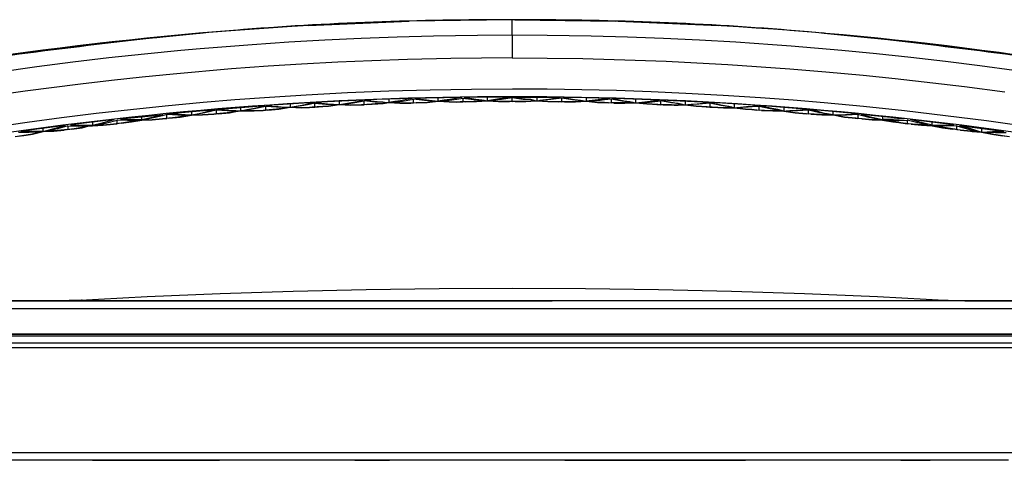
# Model space of a CAD drawing. Header units: millimetres. Extents: x -1205 to -724, y -121 to 439.
# Tile 24 of 26: x -1039 to -848, y 353 to 439. Entities that reach past the tile are written whole.
import ezdxf

# ---------------------------------------------------------------- set-up
doc = ezdxf.new("R2010")
doc.units = ezdxf.units.MM
doc.layers.add('1', color=7, linetype='Continuous')

# ---------------------------------------------------------------- blocks, each defined once
blk = doc.blocks.new('Griff__5', base_point=(-1111.81, 364.49))
at = {"color": 7, "linetype": 'Continuous'}
for p, q in [((-943.48, 438.82), (-963.47, 438.55)), ((-942.99, 438.83), (-943.48, 438.82)), ((-903.52, 437.69), (-923.49, 438.55)), ((-983.44, 437.69), (-1003.38, 436.27)), ((-982.95, 437.71), (-983.44, 437.69)), ((-903.03, 437.66), (-903.52, 437.69)), ((-883.09, 436.22), (-883.58, 436.27)), ((-1023.27, 434.27), (-1043.1, 431.71)), ((-1022.79, 434.32), (-1023.27, 434.27)), ((-843.86, 431.71), (-863.69, 434.27)), ((-972.34, 423.25), (-979.24, 422.93)), ((-974.28, 422.71), (-972.15, 423.11)), ((-973.49, 423.01), (-972.34, 423.25)), ((-972.15, 422.37), (-972.15, 423.11)), ((-970.02, 422.89), (-972.15, 423.11)), ((-969.67, 423.36), (-971.95, 423.27)), ((-971.95, 423.27), (-970.81, 423.12)), ((-970.81, 423.12), (-969.66, 422.99)), ((-962.81, 423.59), (-969.67, 423.36)), ((-967.37, 423.44), (-967.37, 422.81)), ((-966.85, 422.78), (-964.72, 423.07)), ((-965.09, 423.15), (-966.23, 422.97)), ((-963.95, 423.36), (-965.09, 423.15)), ((-964.72, 423.07), (-962.59, 423.44)), ((-962.81, 423.59), (-963.95, 423.36)), ((-962.59, 422.71), (-962.59, 423.44)), ((-960.47, 423.19), (-962.59, 423.44)), ((-960.1, 423.66), (-962.37, 423.6)), ((-962.37, 423.6), (-961.24, 423.43)), ((-961.24, 423.43), (-960.1, 423.29)), ((-958.35, 423.02), (-960.47, 423.19)), ((-953.26, 423.79), (-960.1, 423.66)), ((-960.1, 423.29), (-958.96, 423.17)), ((-959.94, 422.81), (-957.81, 423.08)), ((-957.81, 423.08), (-959.94, 422.81)), ((-958.96, 423.17), (-957.81, 423.08)), ((-957.81, 423.08), (-957.81, 423.71)), ((-956.67, 423.22), (-957.81, 423.08)), ((-957.81, 423.08), (-955.68, 422.9)), ((-955.68, 422.9), (-957.81, 423.08)), ((-957.28, 423.04), (-955.16, 423.3)), ((-955.54, 423.39), (-956.67, 423.22)), ((-954.4, 423.58), (-955.54, 423.39)), ((-955.16, 423.3), (-954.2, 423.44)), ((-954.2, 423.61), (-954.4, 423.58)), ((-953.26, 423.79), (-954.2, 423.61)), ((-954.2, 423.44), (-953.04, 423.64)), ((-953.04, 423.64), (-950.92, 423.36)), ((-953.04, 423.64), (-953.04, 422.91)), ((-950.53, 423.82), (-952.81, 423.79)), ((-952.81, 423.79), (-951.67, 423.62)), ((-951.67, 423.62), (-950.53, 423.46)), ((-950.92, 423.36), (-948.79, 423.16)), ((-948.79, 423.16), (-950.91, 422.99)), ((-943.71, 423.86), (-950.53, 423.82)), ((-950.53, 423.46), (-949.4, 423.32)), ((-950.38, 422.98), (-948.26, 423.12)), ((-948.26, 423.12), (-950.38, 422.98)), ((-949.4, 423.32), (-948.26, 423.12)), ((-948.26, 423.12), (-948.26, 423.84)), ((-947.12, 423.34), (-948.26, 423.12)), ((-948.26, 423.12), (-946.13, 423.01)), ((-946.13, 423.01), (-948.26, 423.12)), ((-945.6, 423.4), (-947.72, 423.16)), ((-947.72, 423.16), (-945.6, 423.03)), ((-945.98, 423.49), (-947.12, 423.34)), ((-944.85, 423.66), (-945.98, 423.49)), ((-943.48, 423.7), (-945.6, 423.4)), ((-943.71, 423.86), (-944.85, 423.66)), ((-943.48, 422.97), (-943.48, 423.7)), ((-941.36, 423.4), (-943.48, 423.7)), ((-943.25, 423.86), (-942.11, 423.66)), ((-943.25, 423.86), (-936.43, 423.82)), ((-942.11, 423.66), (-940.98, 423.49)), ((-939.91, 423.35), (-941.36, 423.4)), ((-941.36, 423.03), (-939.91, 423.05)), ((-940.98, 423.49), (-939.91, 423.35)), ((-940.83, 423.01), (-939.91, 423.05)), ((-939.91, 423.05), (-940.83, 423.01)), ((-939.91, 423.35), (-938.7, 423.12)), ((-939.24, 423.16), (-939.91, 423.35)), ((-939.91, 423.05), (-939.24, 423.16)), ((-939.91, 423.05), (-938.7, 423.12)), ((-938.7, 423.12), (-939.91, 423.05)), ((-938.7, 423.84), (-938.7, 423.12)), ((-938.7, 423.12), (-937.56, 423.32)), ((-936.58, 422.98), (-938.7, 423.12)), ((-938.7, 423.12), (-936.58, 422.98)), ((-936.04, 423.36), (-938.16, 423.16)), ((-938.16, 423.16), (-936.05, 422.99)), ((-937.56, 423.32), (-936.42, 423.46)), ((-936.43, 423.82), (-934.15, 423.79)), ((-936.42, 423.46), (-935.29, 423.62)), ((-933.92, 423.64), (-936.04, 423.36)), ((-935.29, 423.62), (-934.15, 423.79)), ((-933.92, 422.91), (-933.92, 423.64)), ((-931.8, 423.3), (-933.92, 423.64)), ((-933.69, 423.79), (-932.56, 423.58)), ((-931.42, 423.75), (-933.69, 423.79)), ((-932.56, 423.58), (-931.42, 423.39)), ((-929.68, 423.04), (-931.8, 423.3)), ((-924.58, 423.6), (-931.42, 423.75)), ((-931.42, 423.39), (-930.28, 423.22)), ((-929.15, 423.08), (-931.27, 422.9)), ((-931.27, 422.9), (-929.15, 423.08)), ((-930.28, 423.22), (-929.15, 423.08)), ((-929.15, 423.71), (-929.15, 423.08)), ((-928, 423.17), (-929.15, 423.08)), ((-927.02, 422.81), (-929.15, 423.08)), ((-929.15, 423.08), (-927.02, 422.81)), ((-926.49, 423.19), (-928.61, 423.02)), ((-926.86, 423.29), (-928, 423.17)), ((-925.61, 423.45), (-926.86, 423.29)), ((-925.62, 423.28), (-926.49, 423.19)), ((-924.37, 423.44), (-925.62, 423.28)), ((-924.58, 423.6), (-925.61, 423.45)), ((-922.24, 423.07), (-924.37, 423.44)), ((-924.37, 423.44), (-924.37, 422.71)), ((-921.86, 423.52), (-924.15, 423.59)), ((-924.15, 423.59), (-923.01, 423.36)), ((-923.01, 423.36), (-921.87, 423.15)), ((-920.11, 422.78), (-922.24, 423.07)), ((-921.87, 423.15), (-920.73, 422.97)), ((-915.01, 423.27), (-921.86, 423.52)), ((-919.59, 422.72), (-919.59, 423.44)), ((-917.3, 422.99), (-916.15, 423.12)), ((-916.94, 422.89), (-914.81, 423.11)), ((-916.15, 423.12), (-915.01, 423.27)), ((-914.81, 423.11), (-914.81, 422.37)), ((-912.68, 422.71), (-914.81, 423.11)), ((-912.32, 423.15), (-914.62, 423.25)), ((-914.62, 423.25), (-913.47, 423.01)), ((-905.42, 422.8), (-912.32, 423.15)), ((-1010.34, 420.6), (-1003.26, 421.25)), ((-1003.26, 421.25), (-1000.9, 421.46)), ((-1003.24, 420.88), (-1002.07, 421.15)), ((-1000.82, 421.32), (-1002.99, 420.81)), ((-1002.07, 421.15), (-1000.9, 421.46)), ((-998.65, 421.18), (-1000.82, 421.32)), ((-1000.82, 421.32), (-1000.82, 420.57)), ((-1000.73, 421.47), (-993.72, 422.02)), ((-1000.73, 421.47), (-999.56, 421.37)), ((-999.56, 421.37), (-998.39, 421.29)), ((-996.98, 421.04), (-998.65, 421.18)), ((-998.39, 421.29), (-997.21, 421.23)), ((-997.21, 421.23), (-996.99, 421.22)), ((-996.99, 421.22), (-996.04, 421.2)), ((-996.98, 421.04), (-996.04, 421.2)), ((-996.04, 421.2), (-996.98, 421.04)), ((-996.04, 421.2), (-996.04, 421.85)), ((-996.04, 421.2), (-994.87, 421.41)), ((-996.04, 421.2), (-993.87, 421.15)), ((-993.87, 421.15), (-996.04, 421.2)), ((-993.42, 421.58), (-995.58, 421.19)), ((-995.58, 421.19), (-993.42, 421.21)), ((-994.87, 421.41), (-993.71, 421.65)), ((-993.87, 421.15), (-991.72, 421.27)), ((-991.72, 421.27), (-993.87, 421.15)), ((-993.72, 422.02), (-991.39, 422.19)), ((-993.71, 421.65), (-992.55, 421.91)), ((-991.26, 422.05), (-993.42, 421.58)), ((-993.42, 421.21), (-991.26, 421.3)), ((-992.55, 421.91), (-991.39, 422.19)), ((-990.8, 421.33), (-991.72, 421.27)), ((-991.26, 422.05), (-991.26, 421.3)), ((-989.11, 421.88), (-991.26, 422.05)), ((-989.11, 421.51), (-991.26, 421.3)), ((-988.82, 422.36), (-991.13, 422.2)), ((-991.13, 422.2), (-989.97, 422.09)), ((-990.8, 421.33), (-988.64, 421.52)), ((-988.64, 421.52), (-990.8, 421.33)), ((-989.97, 422.09), (-988.81, 421.99)), ((-986.96, 421.79), (-989.11, 421.88)), ((-986.96, 421.79), (-989.11, 421.51)), ((-981.87, 422.79), (-988.82, 422.36)), ((-988.81, 421.99), (-987.65, 421.92)), ((-988.64, 421.52), (-986.48, 421.87)), ((-986.48, 421.87), (-988.64, 421.52)), ((-987.65, 421.92), (-986.48, 421.87)), ((-986.48, 422.51), (-986.48, 421.87)), ((-986.48, 421.87), (-985.33, 422.06)), ((-984.33, 421.79), (-986.48, 421.87)), ((-986.48, 421.87), (-984.33, 421.79)), ((-983.85, 422.21), (-986, 421.86)), ((-986, 421.86), (-983.85, 421.84)), ((-985.33, 422.06), (-984.17, 422.28)), ((-982.72, 421.85), (-984.33, 421.79)), ((-984.33, 421.79), (-982.72, 421.85)), ((-984.17, 422.28), (-983.02, 422.52)), ((-982.76, 422.42), (-983.85, 422.21)), ((-983.85, 421.84), (-982.72, 421.85)), ((-983.02, 422.52), (-982.76, 422.58)), ((-982.76, 422.58), (-981.87, 422.79)), ((-981.7, 422.64), (-982.76, 422.42)), ((-982.72, 421.85), (-981.7, 421.9)), ((-982.19, 421.87), (-982.72, 421.85)), ((-982.72, 421.85), (-982.19, 421.87)), ((-981.22, 421.93), (-982.19, 421.87)), ((-981.7, 421.9), (-981.7, 422.64)), ((-981.7, 422.64), (-979.57, 422.45)), ((-981.7, 421.9), (-979.56, 422.08)), ((-979.24, 422.93), (-981.54, 422.8)), ((-981.54, 422.8), (-980.39, 422.67)), ((-981.22, 421.93), (-979.07, 422.09)), ((-979.07, 422.09), (-981.22, 421.93)), ((-980.39, 422.67), (-979.23, 422.56)), ((-979.57, 422.45), (-977.43, 422.33)), ((-979.56, 422.08), (-977.43, 422.33)), ((-979.23, 422.56), (-978.08, 422.47)), ((-979.07, 422.09), (-976.93, 422.41)), ((-976.93, 422.41), (-979.07, 422.09)), ((-978.08, 422.47), (-976.93, 422.41)), ((-976.93, 422.41), (-976.93, 423.04)), ((-976.93, 422.41), (-975.78, 422.58)), ((-976.93, 422.41), (-974.79, 422.3)), ((-974.79, 422.3), (-976.93, 422.41)), ((-976.42, 422.38), (-974.28, 422.71)), ((-976.42, 422.38), (-974.28, 422.34)), ((-975.78, 422.58), (-974.63, 422.78)), ((-974.79, 422.3), (-972.65, 422.35)), ((-972.65, 422.35), (-974.79, 422.3)), ((-974.63, 422.78), (-973.49, 423.01)), ((-974.28, 422.34), (-972.15, 422.37)), ((-971.64, 422.39), (-972.65, 422.35)), ((-970.02, 422.52), (-972.15, 422.37)), ((-971.64, 422.39), (-969.51, 422.52)), ((-969.51, 422.52), (-971.64, 422.39)), ((-968.52, 422.89), (-970.02, 422.89)), ((-968.46, 422.61), (-970.02, 422.52)), ((-969.66, 422.99), (-968.52, 422.89)), ((-969.51, 422.52), (-968.46, 422.61)), ((-968.46, 422.61), (-969.51, 422.52)), ((-968.52, 422.89), (-967.37, 422.81)), ((-967.89, 422.74), (-968.52, 422.89)), ((-968.46, 422.61), (-967.37, 422.81)), ((-967.37, 422.81), (-968.46, 422.61)), ((-967.89, 422.74), (-968.46, 422.61)), ((-966.23, 422.97), (-967.37, 422.81)), ((-967.37, 422.81), (-965.24, 422.67)), ((-965.24, 422.67), (-967.37, 422.81)), ((-966.85, 422.78), (-964.72, 422.7)), ((-965.24, 422.67), (-963.11, 422.69)), ((-963.11, 422.69), (-965.24, 422.67)), ((-964.72, 422.7), (-962.59, 422.71)), ((-962.07, 422.72), (-963.11, 422.69)), ((-962.59, 422.71), (-960.47, 422.82)), ((-962.07, 422.72), (-959.94, 422.81)), ((-959.94, 422.81), (-962.07, 422.72)), ((-960.47, 422.82), (-958.35, 423.02)), ((-957.28, 423.04), (-955.16, 422.94)), ((-955.68, 422.9), (-954.19, 422.89)), ((-954.19, 422.89), (-955.68, 422.9)), ((-955.16, 422.94), (-954.19, 422.89)), ((-954.19, 422.89), (-953.04, 422.91)), ((-954.19, 422.89), (-953.56, 422.9)), ((-953.56, 422.9), (-954.19, 422.89)), ((-952.51, 422.91), (-953.56, 422.9)), ((-950.91, 422.99), (-953.04, 422.91)), ((-952.51, 422.91), (-950.38, 422.98)), ((-950.38, 422.98), (-952.51, 422.91)), ((-946.13, 423.01), (-944.01, 422.97)), ((-944.01, 422.97), (-946.13, 423.01)), ((-945.6, 423.03), (-943.48, 422.97)), ((-942.95, 422.97), (-944.01, 422.97)), ((-943.48, 422.97), (-941.36, 423.03)), ((-942.95, 422.97), (-940.83, 423.01)), ((-940.83, 423.01), (-942.95, 422.97)), ((-934.45, 422.91), (-936.58, 422.98)), ((-936.58, 422.98), (-934.45, 422.91)), ((-936.05, 422.99), (-933.92, 422.91)), ((-933.4, 422.9), (-934.45, 422.91)), ((-931.8, 422.94), (-933.92, 422.91)), ((-931.27, 422.9), (-933.4, 422.9)), ((-933.4, 422.9), (-931.27, 422.9)), ((-929.68, 423.04), (-931.8, 422.94)), ((-928.61, 423.02), (-926.49, 422.82)), ((-925.63, 422.77), (-927.02, 422.81)), ((-927.02, 422.81), (-925.63, 422.77)), ((-926.49, 422.82), (-925.63, 422.77)), ((-925.63, 422.77), (-924.37, 422.71)), ((-924.89, 422.72), (-925.63, 422.77)), ((-925.63, 422.77), (-924.89, 422.72)), ((-923.85, 422.69), (-924.89, 422.72)), ((-922.24, 422.7), (-924.37, 422.71)), ((-921.72, 422.67), (-923.85, 422.69)), ((-923.85, 422.69), (-921.72, 422.67)), ((-920.11, 422.78), (-922.24, 422.7)), ((-919.59, 422.72), (-921.72, 422.67)), ((-921.72, 422.67), (-919.59, 422.72)), ((-920.73, 422.97), (-919.59, 422.72)), ((-919.59, 422.72), (-918.44, 422.89)), ((-917.45, 422.52), (-919.59, 422.72)), ((-919.59, 422.72), (-917.45, 422.52)), ((-919.07, 422.74), (-916.94, 422.89)), ((-919.07, 422.74), (-916.94, 422.52)), ((-918.44, 422.89), (-917.3, 422.99)), ((-915.32, 422.39), (-917.45, 422.52)), ((-917.45, 422.52), (-915.32, 422.39)), ((-916.94, 422.52), (-914.81, 422.37)), ((-914.31, 422.35), (-915.32, 422.39)), ((-912.67, 422.34), (-914.81, 422.37)), ((-914.31, 422.35), (-912.17, 422.3)), ((-912.17, 422.3), (-914.31, 422.35)), ((-913.47, 423.01), (-912.33, 422.78)), ((-911.35, 422.61), (-912.68, 422.71)), ((-911.36, 422.3), (-912.67, 422.34)), ((-912.33, 422.78), (-911.35, 422.61)), ((-912.17, 422.3), (-911.36, 422.3)), ((-911.36, 422.3), (-912.17, 422.3)), ((-910.54, 422.38), (-911.36, 422.3)), ((-911.36, 422.3), (-910.03, 422.32)), ((-910.03, 422.32), (-911.36, 422.3)), ((-911.35, 422.61), (-911.18, 422.58)), ((-910.54, 422.38), (-911.35, 422.61)), ((-911.18, 422.58), (-910.03, 422.32)), ((-910.03, 423.04), (-910.03, 422.32)), ((-910.03, 422.32), (-908.88, 422.47)), ((-910.03, 422.32), (-907.89, 422.09)), ((-907.89, 422.09), (-910.03, 422.32)), ((-907.39, 422.45), (-909.53, 422.33)), ((-909.53, 422.33), (-907.39, 422.08)), ((-908.88, 422.47), (-907.73, 422.56)), ((-907.89, 422.09), (-905.74, 421.93)), ((-905.74, 421.93), (-907.89, 422.09)), ((-907.73, 422.56), (-906.57, 422.67)), ((-905.25, 422.64), (-907.39, 422.45)), ((-907.39, 422.08), (-905.25, 421.9)), ((-906.57, 422.67), (-905.42, 422.8)), ((-904.77, 421.87), (-905.74, 421.93)), ((-905.25, 422.64), (-905.25, 421.9)), ((-903.11, 422.21), (-905.25, 422.64)), ((-905.25, 421.9), (-903.11, 421.84)), ((-902.77, 422.65), (-905.09, 422.79)), ((-905.09, 422.79), (-903.94, 422.52)), ((-904.77, 421.87), (-902.63, 421.79)), ((-902.63, 421.79), (-904.77, 421.87)), ((-903.94, 422.52), (-902.79, 422.28)), ((-900.96, 421.86), (-903.11, 422.21)), ((-903.11, 421.84), (-900.96, 421.86)), ((-902.79, 422.28), (-901.63, 422.06)), ((-895.83, 422.2), (-902.77, 422.65)), ((-902.63, 421.79), (-900.48, 421.79)), ((-900.48, 421.79), (-902.63, 421.79)), ((-901.63, 422.06), (-900.48, 421.79)), ((-900.48, 421.79), (-900.48, 422.51)), ((-900.48, 421.79), (-899.31, 421.92)), ((-900.48, 421.79), (-898.32, 421.52)), ((-898.32, 421.52), (-900.48, 421.79)), ((-897.85, 421.88), (-900, 421.79)), ((-900, 421.79), (-897.85, 421.51)), ((-899.31, 421.92), (-898.15, 421.99)), ((-898.32, 421.52), (-897.11, 421.41)), ((-897.11, 421.41), (-898.32, 421.52)), ((-898.15, 421.99), (-897.06, 422.08)), ((-897.07, 421.93), (-897.85, 421.88)), ((-897.85, 421.51), (-897.11, 421.41)), ((-897.11, 421.41), (-896.16, 421.33)), ((-897.11, 421.41), (-895.7, 421.3)), ((-896.16, 421.33), (-897.11, 421.41)), ((-895.7, 422.05), (-897.07, 421.93)), ((-897.06, 422.08), (-895.83, 422.2)), ((-895.24, 421.27), (-896.16, 421.33)), ((-893.54, 421.58), (-895.7, 422.05)), ((-895.7, 421.3), (-895.7, 422.05)), ((-893.54, 421.21), (-895.7, 421.3)), ((-893.23, 422.02), (-895.57, 422.19)), ((-894.41, 421.91), (-895.57, 422.19)), ((-893.08, 421.15), (-895.24, 421.27)), ((-895.24, 421.27), (-893.08, 421.15)), ((-893.25, 421.65), (-894.41, 421.91)), ((-891.38, 421.19), (-893.54, 421.58)), ((-891.38, 421.19), (-893.54, 421.21)), ((-892.09, 421.41), (-893.25, 421.65)), ((-886.23, 421.47), (-893.23, 422.02)), ((-890.92, 421.12), (-893.08, 421.15)), ((-893.08, 421.15), (-890.92, 421.12)), ((-890.92, 421.12), (-892.09, 421.41)), ((-890.92, 421.85), (-890.92, 421.12)), ((-890.92, 421.12), (-889.75, 421.23)), ((-888.31, 421.18), (-890.47, 421.12)), ((-889.75, 421.23), (-888.57, 421.29)), ((-888.57, 421.29), (-887.4, 421.37)), ((-886.14, 421.32), (-888.31, 421.18)), ((-887.4, 421.37), (-886.23, 421.47)), ((-883.97, 420.81), (-886.14, 421.32)), ((-886.14, 420.57), (-886.14, 421.32)), ((-884.89, 421.15), (-886.06, 421.46)), ((-883.7, 421.25), (-886.06, 421.46)), ((-883.72, 420.88), (-884.89, 421.15)), ((-876.61, 420.6), (-883.7, 421.25)), ((-1020.52, 419.49), (-1026.85, 418.75)), ((-1022.61, 418.91), (-1020.52, 419.49)), ((-1021.94, 418.87), (-1019.93, 419.39)), ((-1017.93, 419.32), (-1019.93, 419.39)), ((-1019.93, 418.69), (-1019.93, 419.39)), ((-1019.33, 419.62), (-1011.27, 420.42)), ((-1019.33, 419.62), (-1017.24, 419.52)), ((-1015.94, 419.33), (-1017.93, 418.98)), ((-1015.94, 419.33), (-1017.93, 419.32)), ((-1017.24, 419.52), (-1015.15, 419.49)), ((-1017.15, 419.03), (-1015.15, 419.35)), ((-1015.15, 419.35), (-1017.15, 419.03)), ((-1015.15, 419.49), (-1015.15, 420.07)), ((-1015.15, 419.49), (-1013.09, 419.95)), ((-1015.15, 419.35), (-1013.16, 419.45)), ((-1013.16, 419.45), (-1015.15, 419.35)), ((-1012.57, 419.91), (-1014.77, 419.45)), ((-1014.77, 419.45), (-1012.57, 419.53)), ((-1013.16, 419.45), (-1011.19, 419.61)), ((-1011.19, 419.61), (-1013.16, 419.45)), ((-1013.09, 419.95), (-1011.27, 420.42)), ((-1011.25, 420.23), (-1012.57, 419.91)), ((-1012.57, 419.53), (-1011.19, 419.61)), ((-1011.27, 420.42), (-1011.03, 420.49)), ((-1011.27, 420.42), (-1011.03, 420.49)), ((-1010.37, 420.45), (-1011.25, 420.23)), ((-1009.98, 419.73), (-1011.19, 419.61)), ((-1011.19, 419.61), (-1010.37, 419.69)), ((-1008.19, 420.34), (-1010.37, 420.45)), ((-1010.37, 419.69), (-1010.37, 420.45)), ((-1008.19, 419.96), (-1010.37, 419.69)), ((-1009.16, 420.51), (-1010.34, 420.6)), ((-1007.78, 419.98), (-1009.98, 419.73)), ((-1009.98, 419.73), (-1007.78, 419.98)), ((-1007.97, 420.45), (-1009.16, 420.51)), ((-1006.01, 420.31), (-1008.19, 420.34)), ((-1006.01, 420.31), (-1008.19, 419.96)), ((-1006.78, 420.41), (-1007.97, 420.45)), ((-1005.59, 420.32), (-1007.78, 419.98)), ((-1007.78, 419.98), (-1005.59, 420.32)), ((-1005.59, 420.32), (-1006.78, 420.41)), ((-1005.59, 421.05), (-1005.59, 420.32)), ((-1005.59, 420.32), (-1004.42, 420.62)), ((-1005.59, 420.32), (-1003.42, 420.38)), ((-1003.42, 420.38), (-1005.59, 420.32)), ((-1002.99, 420.81), (-1005.17, 420.39)), ((-1005.17, 420.39), (-1002.99, 420.44)), ((-1004.42, 420.62), (-1003.24, 420.88)), ((-1003.42, 420.38), (-1001.24, 420.53)), ((-1001.24, 420.53), (-1003.42, 420.38)), ((-1002.99, 420.44), (-1000.82, 420.57)), ((-1000.38, 420.6), (-1001.24, 420.53)), ((-998.65, 420.8), (-1000.82, 420.57)), ((-1000.38, 420.6), (-998.21, 420.82)), ((-998.21, 420.82), (-1000.38, 420.6)), ((-996.98, 421.04), (-998.65, 420.8)), ((-998.21, 420.82), (-996.98, 421.04)), ((-996.98, 421.04), (-998.21, 420.82)), ((-996.49, 421.12), (-996.98, 421.04)), ((-996.49, 421.12), (-996.98, 421.04)), ((-888.75, 420.82), (-890.92, 421.12)), ((-890.92, 421.12), (-888.75, 420.82)), ((-890.47, 421.12), (-888.31, 420.8)), ((-886.57, 420.6), (-888.75, 420.82)), ((-888.75, 420.82), (-886.57, 420.6)), ((-888.31, 420.8), (-886.14, 420.57)), ((-885.71, 420.53), (-886.57, 420.6)), ((-883.96, 420.44), (-886.14, 420.57)), ((-885.71, 420.53), (-883.54, 420.38)), ((-883.54, 420.38), (-885.71, 420.53)), ((-882.85, 420.59), (-883.97, 420.81)), ((-882.86, 420.4), (-883.96, 420.44)), ((-882.85, 420.59), (-883.72, 420.88)), ((-883.54, 420.38), (-882.86, 420.4)), ((-882.86, 420.4), (-883.54, 420.38)), ((-881.79, 420.39), (-882.86, 420.4)), ((-882.86, 420.4), (-881.36, 420.39)), ((-881.36, 420.39), (-882.86, 420.4)), ((-882.54, 420.62), (-882.85, 420.59)), ((-881.79, 420.39), (-882.85, 420.59)), ((-881.36, 420.39), (-882.54, 420.62)), ((-881.36, 420.39), (-881.36, 421.05)), ((-881.36, 420.39), (-880.18, 420.41)), ((-881.36, 420.39), (-879.17, 419.98)), ((-879.17, 419.98), (-881.36, 420.39)), ((-878.77, 420.34), (-880.94, 420.31)), ((-880.94, 420.31), (-878.77, 419.96)), ((-880.18, 420.41), (-878.99, 420.45)), ((-879.17, 419.98), (-876.98, 419.73)), ((-876.98, 419.73), (-879.17, 419.98)), ((-878.99, 420.45), (-877.8, 420.51)), ((-876.59, 420.45), (-878.77, 420.34)), ((-878.77, 419.96), (-876.59, 419.69)), ((-877.8, 420.51), (-876.61, 420.6)), ((-875.78, 419.61), (-876.98, 419.73)), ((-876.59, 420.45), (-876.59, 419.69)), ((-874.39, 419.91), (-876.59, 420.45)), ((-874.39, 419.53), (-876.59, 419.69)), ((-867.63, 419.62), (-875.93, 420.49)), ((-875.93, 420.49), (-873.87, 419.95)), ((-873.8, 419.45), (-875.78, 419.61)), ((-875.78, 419.61), (-873.8, 419.45)), ((-872.19, 419.45), (-874.39, 419.91)), ((-872.19, 419.45), (-874.39, 419.53)), ((-873.87, 419.95), (-871.81, 419.49)), ((-871.81, 419.35), (-873.8, 419.45)), ((-873.8, 419.45), (-871.81, 419.35)), ((-871.81, 420.07), (-871.81, 419.49)), ((-869.72, 419.52), (-871.81, 419.49)), ((-869.81, 419.03), (-871.81, 419.35)), ((-871.81, 419.35), (-869.81, 419.03)), ((-871.02, 419.33), (-869.03, 418.98)), ((-871.02, 419.33), (-869.02, 419.32)), ((-868.59, 419.56), (-869.72, 419.52)), ((-869.02, 419.32), (-868.62, 419.33)), ((-868.62, 419.33), (-867.03, 419.39)), ((-867.63, 419.62), (-868.59, 419.56)), ((-865.02, 418.87), (-867.03, 419.39)), ((-867.03, 419.39), (-867.03, 418.69)), ((-864.33, 419.25), (-866.44, 419.49)), ((-864.35, 418.91), (-866.44, 419.49)), ((-858, 418.48), (-864.33, 419.25)), ((-1036.45, 417.5), (-1038.59, 417.21)), ((-1030, 418.35), (-1036.45, 417.5)), ((-1034.26, 417.19), (-1034.26, 417.8)), ((-1034.26, 417.19), (-1032.13, 417.73)), ((-1031.52, 417.7), (-1033.56, 417.22)), ((-1031.52, 417.35), (-1033.56, 417.22)), ((-1030.2, 417.45), (-1032.23, 417.23)), ((-1032.23, 417.23), (-1030.2, 417.45)), ((-1032.13, 417.73), (-1030, 418.35)), ((-1029.48, 418.25), (-1031.52, 417.7)), ((-1029.48, 417.55), (-1031.52, 417.35)), ((-1028.76, 417.63), (-1030.2, 417.45)), ((-1029.48, 418.25), (-1027.47, 418.22)), ((-1029.48, 418.25), (-1029.48, 417.55)), ((-1029.48, 417.55), (-1027.47, 417.86)), ((-1026.85, 418.75), (-1028.96, 418.48)), ((-1028.96, 418.48), (-1026.83, 418.41)), ((-1026.73, 417.92), (-1028.76, 417.63)), ((-1028.76, 417.63), (-1026.73, 417.92)), ((-1027.47, 418.22), (-1025.45, 418.25)), ((-1027.47, 417.86), (-1025.45, 418.25)), ((-1026.83, 418.41), (-1025.42, 418.4)), ((-1025.45, 418.25), (-1026.73, 417.92)), ((-1026.73, 417.92), (-1025.45, 418.25)), ((-1024.71, 418.28), (-1025.45, 418.25)), ((-1025.45, 418.25), (-1024.71, 418.28)), ((-1025.42, 418.4), (-1024.71, 418.41)), ((-1024.71, 419), (-1024.71, 418.41)), ((-1024.71, 418.41), (-1022.61, 418.91)), ((-1022.69, 418.41), (-1024.71, 418.28)), ((-1024.71, 418.28), (-1022.69, 418.41)), ((-1023.95, 418.43), (-1021.94, 418.87)), ((-1023.95, 418.43), (-1021.94, 418.53)), ((-1020.69, 418.6), (-1022.69, 418.41)), ((-1022.69, 418.41), (-1020.69, 418.6)), ((-1021.94, 418.53), (-1019.93, 418.69)), ((-1019.16, 418.77), (-1020.69, 418.6)), ((-1017.93, 418.98), (-1019.93, 418.69)), ((-1019.16, 418.77), (-1017.15, 419.03)), ((-1017.15, 419.03), (-1019.16, 418.77)), ((-868.66, 418.92), (-869.81, 419.03)), ((-869.81, 419.03), (-868.66, 418.92)), ((-869.03, 418.98), (-868.66, 418.92)), ((-868.66, 418.92), (-867.03, 418.69)), ((-867.8, 418.77), (-868.66, 418.92)), ((-868.66, 418.92), (-867.8, 418.77)), ((-866.27, 418.6), (-867.8, 418.77)), ((-865.02, 418.53), (-867.03, 418.69)), ((-866.27, 418.6), (-864.26, 418.41)), ((-864.26, 418.41), (-866.27, 418.6)), ((-863.01, 418.43), (-865.02, 418.87)), ((-863.01, 418.43), (-865.02, 418.53)), ((-862.25, 418.41), (-864.35, 418.91)), ((-864.26, 418.41), (-862.25, 418.28)), ((-862.25, 418.28), (-864.26, 418.41)), ((-862.25, 418.41), (-862.25, 419)), ((-862.25, 418.41), (-860.13, 418.41)), ((-860.22, 417.92), (-862.25, 418.28)), ((-862.25, 418.28), (-860.22, 417.92)), ((-859.49, 417.86), (-861.5, 418.25)), ((-859.49, 418.22), (-861.5, 418.25)), ((-858.2, 417.63), (-860.22, 417.92)), ((-860.22, 417.92), (-858.2, 417.63)), ((-860.13, 418.41), (-858, 418.48)), ((-857.47, 418.25), (-859.49, 418.22)), ((-857.47, 417.55), (-859.49, 417.86)), ((-856.76, 417.45), (-858.2, 417.63)), ((-857.47, 417.55), (-857.47, 418.25)), ((-857.47, 418.25), (-855.44, 417.7)), ((-857.47, 417.55), (-855.44, 417.35)), ((-856.95, 418.35), (-850.51, 417.5)), ((-856.95, 418.35), (-854.83, 417.73)), ((-854.73, 417.23), (-856.76, 417.45)), ((-856.76, 417.45), (-854.73, 417.23)), ((-855.44, 417.7), (-854.45, 417.46)), ((-855.44, 417.35), (-854.49, 417.2)), ((-854.83, 417.73), (-854.43, 417.63)), ((-854.45, 417.46), (-853.4, 417.22)), ((-854.43, 417.63), (-852.7, 417.07)), ((-852.7, 417.8), (-852.7, 417.07)), ((-850.51, 417.5), (-848.37, 417.21)), ((-1038.37, 416.36), (-1039.7, 416.17)), ((-1037, 416.97), (-1039.04, 416.98)), ((-1039.04, 416.27), (-1037, 416.62)), ((-1036.43, 417.16), (-1038.59, 417.21)), ((-1038.37, 416.36), (-1036.31, 416.68)), ((-1036.31, 416.68), (-1038.37, 416.36)), ((-1034.96, 417.03), (-1037, 416.97)), ((-1037, 416.62), (-1034.96, 417.03)), ((-1034.26, 417.19), (-1036.43, 417.16)), ((-1036.31, 416.68), (-1034.26, 417.19)), ((-1034.26, 417.19), (-1036.31, 416.68)), ((-1032.23, 417.23), (-1034.26, 417.19)), ((-1034.26, 417.19), (-1032.23, 417.23)), ((-854.49, 417.2), (-854.73, 417.23)), ((-854.73, 417.23), (-854.49, 417.2)), ((-854.49, 417.2), (-853.4, 417.22)), ((-852.7, 417.07), (-854.49, 417.2)), ((-854.49, 417.2), (-852.7, 417.07)), ((-852.7, 417.07), (-850.53, 417.16)), ((-852.7, 417.07), (-850.64, 416.68)), ((-850.64, 416.68), (-852.7, 417.07)), ((-852, 417.03), (-849.96, 416.62)), ((-852, 417.03), (-849.96, 416.97)), ((-850.64, 416.68), (-848.59, 416.36)), ((-848.59, 416.36), (-850.64, 416.68)), ((-850.53, 417.16), (-848.37, 417.21)), ((-849.96, 416.97), (-847.92, 416.98)), ((-849.96, 416.62), (-847.92, 416.27)), ((-847.26, 416.17), (-848.59, 416.36))]:
    blk.add_line(p, q, dxfattribs=at)
at = {"color": 1, "linetype": 'Continuous'}
for p, q in [((-943.48, 435.87), (-943.48, 438.82)), ((-993.85, 434.05), (-986.72, 434.53)), ((-986.72, 434.53), (-979.73, 434.93)), ((-979.73, 434.93), (-972.74, 435.26)), ((-972.74, 435.26), (-965.75, 435.52)), ((-965.75, 435.52), (-958.75, 435.71)), ((-958.75, 435.71), (-950.23, 435.84)), ((-950.23, 435.84), (-943.48, 435.87)), ((-943.48, 435.87), (-936.73, 435.84)), ((-943.48, 435.87), (-943.48, 431.43)), ((-936.73, 435.84), (-928.21, 435.71)), ((-928.21, 435.71), (-921.21, 435.52)), ((-921.21, 435.52), (-914.22, 435.26)), ((-914.22, 435.26), (-907.22, 434.93)), ((-907.22, 434.93), (-900.23, 434.53)), ((-900.23, 434.53), (-893.11, 434.05)), ((-1014.63, 432.23), (-1007.66, 432.91)), ((-1007.66, 432.91), (-1003.9, 433.25)), ((-1003.9, 433.25), (-993.85, 434.05)), ((-893.11, 434.05), (-889.52, 433.78)), ((-889.52, 433.78), (-879.71, 432.95)), ((-879.71, 432.95), (-873.02, 432.3)), ((-1028.54, 430.66), (-1021.59, 431.48)), ((-1021.59, 431.48), (-1014.63, 432.23)), ((-970.67, 430.89), (-977.24, 430.6)), ((-963.74, 431.13), (-970.67, 430.89)), ((-955.36, 431.32), (-963.74, 431.13)), ((-943.48, 431.43), (-955.36, 431.32)), ((-943.48, 431.43), (-936.73, 431.39)), ((-936.73, 431.39), (-929.85, 431.29)), ((-929.85, 431.29), (-919.73, 431.02)), ((-919.73, 431.02), (-913.73, 430.79)), ((-913.73, 430.79), (-907.74, 430.5)), ((-873.02, 432.3), (-866.34, 431.59)), ((-866.34, 431.59), (-859.66, 430.82)), ((-859.66, 430.82), (-852.99, 429.98)), ((-1043.95, 428.59), (-1035.48, 429.77)), ((-1035.48, 429.77), (-1028.54, 430.66)), ((-997.81, 429.29), (-1009.14, 428.31)), ((-990.72, 429.81), (-997.81, 429.29)), ((-984.25, 430.22), (-990.72, 429.81)), ((-977.24, 430.6), (-984.25, 430.22)), ((-907.74, 430.5), (-901.75, 430.17)), ((-901.75, 430.17), (-889.77, 429.34)), ((-889.77, 429.34), (-882.79, 428.76)), ((-882.79, 428.76), (-875.57, 428.09)), ((-852.99, 429.98), (-846.33, 429.07)), ((-1021.07, 427.06), (-1027.03, 426.37)), ((-1015.11, 427.71), (-1021.07, 427.06)), ((-1009.14, 428.31), (-1015.11, 427.71)), ((-875.57, 428.09), (-869.35, 427.45)), ((-869.35, 427.45), (-862.08, 426.62)), ((-1037.74, 424.98), (-1044.43, 424.03)), ((-1027.03, 426.37), (-1037.74, 424.98)), ((-967.39, 424.97), (-975.38, 424.64)), ((-959.39, 425.2), (-967.39, 424.97)), ((-951.4, 425.34), (-959.39, 425.2)), ((-943.46, 425.39), (-951.4, 425.34)), ((-936.72, 425.35), (-943.46, 425.39)), ((-930.01, 425.25), (-936.72, 425.35)), ((-923.31, 425.09), (-930.01, 425.25)), ((-916.6, 424.86), (-923.31, 425.09)), ((-862.08, 426.62), (-855.94, 425.87)), ((-855.94, 425.87), (-848.15, 424.83)), ((-997.19, 423.28), (-1003.32, 422.77)), ((-990.46, 423.78), (-997.19, 423.28)), ((-983.37, 424.22), (-990.46, 423.78)), ((-975.38, 424.64), (-983.37, 424.22)), ((-909.9, 424.57), (-916.6, 424.86)), ((-902.66, 424.17), (-909.9, 424.57)), ((-895.45, 423.71), (-902.66, 424.17)), ((-889.1, 423.23), (-895.45, 423.71)), ((-883.12, 422.73), (-889.1, 423.23)), ((-1017.34, 421.4), (-1024.03, 420.64)), ((-1010.64, 422.09), (-1017.34, 421.4)), ((-1003.32, 422.77), (-1010.64, 422.09)), ((-875.52, 422.02), (-883.12, 422.73)), ((-867.56, 421.18), (-875.52, 422.02)), ((-859.62, 420.24), (-867.56, 421.18)), ((-1030.7, 419.82), (-1037.35, 418.94)), ((-1024.03, 420.64), (-1030.7, 419.82)), ((-851.68, 419.22), (-859.62, 420.24)), ((-1037.35, 418.94), (-1043.99, 417.99)), ((-844.01, 418.14), (-851.68, 419.22))]:
    blk.add_line(p, q, dxfattribs=at)
for centre, radius, start, end in [((-943.46, -261.25), 700.08, 90.00142, 98.8403), ((-943.5, -261.26), 700.08, 81.15971, 89.99856), ((-943.48, -261), 684.92, 89.9999, 98.97927), ((-943.48, -261), 684.92, 81.02073, 90.0001)]:
    blk.add_arc(centre, radius, start, end, dxfattribs=at)
blk.add_open_spline([(-836.36, 430.59), (-854.13, 432.95), (-889.68, 437.65), (-943.48, 439.43), (-997.28, 437.65), (-1032.82, 432.95), (-1050.6, 430.59)], degree=3, knots=[0, 0, 0, 0, 53.757908, 107.515912, 161.273916, 215.031824, 215.031824, 215.031824, 215.031824], dxfattribs=at)
blk = doc.blocks.new('Rueckteil__6', base_point=(-1111.42, 333.49))
at = {"color": 7, "linetype": 'Continuous'}
for p, q in [((-1074.65, 384.38), (-1035.86, 384.38)), ((-940.33, 384.38), (-1073.27, 384.38)), ((-1037.13, 384.37), (-1063.98, 384.37)), ((-1039.42, 384.37), (-935.76, 384.38)), ((-1037, 384.37), (-1037.13, 384.37)), ((-1035.86, 384.38), (-1037, 384.37)), ((-1035.57, 384.35), (-1035.86, 384.38)), ((-1035.05, 384.35), (-1035.57, 384.35)), ((-1032.71, 384.37), (-1035.05, 384.35)), ((-1032.46, 384.37), (-1032.71, 384.37)), ((-1032.1, 384.38), (-1032.46, 384.37)), ((-1031.5, 384.39), (-1032.1, 384.38)), ((-1031.12, 384.39), (-1031.5, 384.39)), ((-1029.24, 384.43), (-1031.12, 384.39)), ((-1026.87, 384.48), (-1029.24, 384.43)), ((-1026.71, 384.49), (-1026.87, 384.48)), ((-935.76, 384.38), (-940.33, 384.38)), ((-932.66, 384.38), (-935.76, 384.38)), ((-930.64, 384.38), (-932.66, 384.38)), ((-927.69, 384.38), (-930.64, 384.38)), ((-912.54, 384.38), (-930.64, 384.38)), ((-915.2, 384.38), (-927.69, 384.38)), ((-912.54, 384.38), (-915.2, 384.38)), ((-910.98, 384.38), (-912.54, 384.38)), ((-907.98, 384.38), (-910.98, 384.38)), ((-902.98, 384.38), (-907.98, 384.38)), ((-889.31, 384.38), (-907.98, 384.38)), ((-827.38, 384.38), (-902.98, 384.38)), ((-867.63, 384.38), (-889.31, 384.38)), ((-846.52, 384.37), (-867.63, 384.38)), ((-860.14, 384.48), (-857.76, 384.43)), ((-857.76, 384.43), (-855.88, 384.39)), ((-855.88, 384.39), (-855.5, 384.39)), ((-855.5, 384.39), (-854.9, 384.38)), ((-854.9, 384.38), (-854.54, 384.37)), ((-854.54, 384.37), (-854.29, 384.37)), ((-854.29, 384.37), (-851.95, 384.35)), ((-851.95, 384.35), (-851.44, 384.35)), ((-851.44, 384.35), (-851.15, 384.38)), ((-851.15, 384.38), (-827.38, 384.38)), ((-851.15, 384.38), (-850.88, 384.37)), ((-850.88, 384.37), (-846.19, 384.37)), ((-787.49, 377.81), (-1099.52, 377.86)), ((-1024.71, 353.49), (-1066.45, 353.49)), ((-1012.66, 353.49), (-1024.71, 353.49)), ((-1024.71, 353.49), (-1012.66, 353.49)), ((-1000.12, 353.49), (-1012.66, 353.49)), ((-1012.66, 353.49), (-1000.12, 353.49)), ((-973.94, 353.49), (-1000.12, 353.49)), ((-973.94, 353.49), (-1000.12, 353.49)), ((-969.44, 353.49), (-973.94, 353.49)), ((-973.94, 353.49), (-969.44, 353.49)), ((-967.27, 353.49), (-969.44, 353.49)), ((-969.44, 353.49), (-967.27, 353.49)), ((-960.48, 353.49), (-967.27, 353.49)), ((-946.9, 353.49), (-960.48, 353.49)), ((-934.9, 353.49), (-946.9, 353.49)), ((-933.3, 353.49), (-934.9, 353.49)), ((-933.3, 353.49), (-934.9, 353.49)), ((-919.78, 353.49), (-933.3, 353.49)), ((-933.3, 353.49), (-919.78, 353.49)), ((-906.41, 353.49), (-919.78, 353.49)), ((-919.78, 353.49), (-906.41, 353.49)), ((-904.72, 353.49), (-906.41, 353.49)), ((-906.41, 353.49), (-904.72, 353.49)), ((-898.32, 353.49), (-904.72, 353.49)), ((-904.72, 353.49), (-898.32, 353.49)), ((-893.31, 353.49), (-898.32, 353.49)), ((-888.34, 353.49), (-893.31, 353.49)), ((-880.56, 353.49), (-888.34, 353.49)), ((-868.25, 353.49), (-888.34, 353.49)), ((-868.25, 353.49), (-880.56, 353.49)), ((-862.58, 353.49), (-868.25, 353.49)), ((-868.25, 353.49), (-862.58, 353.49)), ((-856.47, 353.49), (-862.58, 353.49)), ((-847.43, 353.49), (-856.47, 353.49))]:
    blk.add_line(p, q, dxfattribs=at)
at = {"color": 1, "linetype": 'Continuous'}
for p, q in [((-846.65, 382.82), (-1040.36, 382.82)), ((-786.72, 377.55), (-1100.28, 377.55)), ((-1097.13, 377.98), (-789.87, 377.98)), ((-1101.54, 376.23), (-785.47, 376.23)), ((-785.09, 375.25), (-1101.91, 375.25)), ((-1101.91, 355), (-785.09, 355))]:
    blk.add_line(p, q, dxfattribs=at)
at = {"color": 7, "linetype": 'Continuous'}
for points, knots in [([(-1035.86, 384.38), (-1035.1, 384.38), (-1033.54, 384.38), (-1031.1, 384.42), (-1028.5, 384.46), (-1026.72, 384.51), (-1025.8, 384.53)], [0, 0, 0, 0, 2.257548, 4.701817, 7.309646, 10.056287, 10.056287, 10.056287, 10.056287]), ([(-861.2, 384.53), (-860.28, 384.51), (-858.5, 384.46), (-855.9, 384.42), (-853.47, 384.38), (-851.9, 384.38), (-851.15, 384.38)], [0, 0, 0, 0, 2.745285, 5.351843, 7.79496, 10.051505, 10.051505, 10.051505, 10.051505])]:
    blk.add_open_spline(points, degree=3, knots=knots, dxfattribs=at)
blk = doc.blocks.new('Abdeckblech__7', base_point=(-1028.7, 384.38))
at = {"color": 7, "linetype": 'Continuous'}
for p, q in [((-1014.16, 385.14), (-1028.29, 384.4)), ((-1000.03, 385.73), (-1014.16, 385.14)), ((-985.9, 386.2), (-1000.03, 385.73)), ((-971.76, 386.53), (-985.9, 386.2)), ((-957.62, 386.73), (-971.76, 386.53)), ((-943.48, 386.8), (-957.62, 386.73)), ((-929.34, 386.73), (-943.48, 386.8)), ((-915.2, 386.53), (-929.34, 386.73)), ((-901.06, 386.2), (-915.2, 386.53)), ((-886.93, 385.73), (-901.06, 386.2)), ((-872.8, 385.14), (-886.93, 385.73)), ((-858.67, 384.4), (-872.8, 385.14)), ((-1028.29, 384.4), (-1028.7, 384.38)), ((-858.26, 384.38), (-858.67, 384.4))]:
    blk.add_line(p, q, dxfattribs=at)
blk = doc.blocks.new('Rueckteil-kpl___8', base_point=(-1111.42, 333.49))
for name, p in [('Abdeckblech__7', (-1028.7, 384.38)), ('Rueckteil__6', (-1111.42, 333.49))]:
    blk.add_blockref(name, p)
blk = doc.blocks.new('L10-für-dxf-Internet__122', base_point=(-1204.98, -120.95))
for name, p in [('Griff__5', (-1111.81, 364.49)), ('Rueckteil-kpl___8', (-1111.42, 333.49))]:
    blk.add_blockref(name, p)
blk = doc.blocks.new('DrfsichtB', base_point=(-768, 209))
at = {"layer": '1', "color": 7, "linetype": 'Continuous'}
for p, q in [((-982.95, 437.71), (-963.47, 438.55)), ((-942.99, 438.83), (-923.49, 438.55)), ((-923, 438.53), (-903.52, 437.69)), ((-1022.79, 434.32), (-1003.38, 436.27)), ((-883.09, 436.22), (-863.69, 434.27))]:
    blk.add_line(p, q, dxfattribs=at)
blk.add_blockref('L10-für-dxf-Internet__122', (-1204.98, -120.95))

msp = doc.modelspace()

# ---------------------------------------------------------------- block references
msp.add_blockref('DrfsichtB', (-768, 209))

doc.saveas('drawing.dxf')
